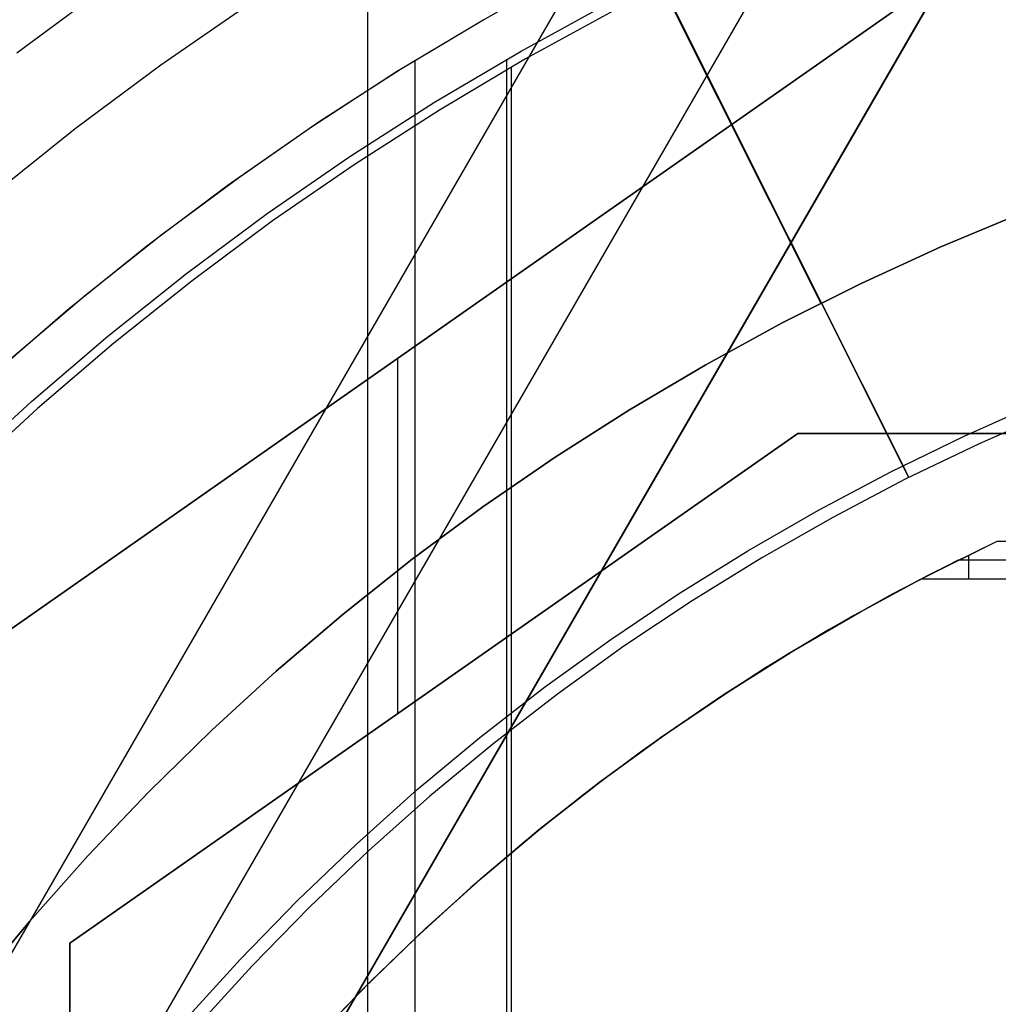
# Model space of a CAD drawing. Header units: millimetres. Extents: x 6049 to 7254, y -11340 to -10297.
# Tile 113 of 237: x 6625 to 6638, y -10658 to -10645. Entities that reach past the tile are written whole.
import ezdxf

# ---------------------------------------------------------------- set-up
doc = ezdxf.new("R2010")
doc.units = ezdxf.units.MM
doc.layers.add('color', color=7, linetype='Continuous')

msp = doc.modelspace()

# ---------------------------------------------------------------- linework, layer by layer
at = {"color": 8, "true_color": 0x7f7f7f}
for p, q in [((6608.226, -10695.325, 61.793), (6646.972, -10628.216, 79.683)), ((6608.226, -10695.325, 61.793), (6646.972, -10628.216, 79.683)), ((6646.972, -10628.216, 76.249), (6609.21, -10693.621, 58.813)), ((6646.972, -10628.216, 71.961), (6610.075, -10692.123, 54.924)), ((6646.972, -10628.216, 71.961), (6610.075, -10692.123, 54.924)), ((6644.314, -10628.525, 71.592), (6609.213, -10689.323, 55.385)), ((6605.091, -10691.978, 62.1), (6641.442, -10629.017, 78.884)), ((6629.751, -10642.149, 105.1), (6629.751, -10718.044, 105.1)), ((6632.5, -10644.249, 51.1), (6631.346, -10644.911, 51.1)), ((6632.5, -10644.249, 51.1), (6631.346, -10644.911, 51.1)), ((6626.149, -10644.47, 105.1), (6624.935, -10645.371, 105.1)), ((6626.149, -10644.47, 105.1), (6624.935, -10645.371, 105.1)), ((6628.121, -10644.703, 52.515), (6626.913, -10645.537, 52.515)), ((6628.121, -10644.703, 52.515), (6626.913, -10645.537, 52.515)), ((6631.859, -10645.341, 199.6), (6633.071, -10644.678, 199.6)), ((6631.859, -10645.341, 199.6), (6633.071, -10644.678, 199.6)), ((6633.129, -10644.789, 200.6), (6631.922, -10645.45, 200.6)), ((6633.129, -10644.789, 200.6), (6631.922, -10645.45, 200.6)), ((6631.346, -10644.911, 51.1), (6630.15, -10645.629, 51.1)), ((6631.346, -10644.911, 51.1), (6630.15, -10645.629, 51.1)), ((6631.346, -10644.911, 51.1), (6630.205, -10645.594, 51.1)), ((6630.672, -10646.045, 199.6), (6631.859, -10645.341, 199.6)), ((6630.672, -10646.045, 199.6), (6631.859, -10645.341, 199.6)), ((6631.922, -10645.45, 200.6), (6630.737, -10646.152, 200.6)), ((6631.922, -10645.45, 200.6), (6630.737, -10646.152, 200.6)), ((6631.66, -10645.455, 199.6), (6631.66, -10714.737, 199.6)), ((6626.913, -10645.537, 52.515), (6625.735, -10646.411, 52.515)), ((6626.913, -10645.537, 52.515), (6625.735, -10646.411, 52.515)), ((6630.205, -10645.594, 51.1), (6629.088, -10646.315, 51.1)), ((6630.399, -10645.483, 51.1), (6630.399, -10714.709, 51.1)), ((6631.723, -10645.564, 200.6), (6631.723, -10714.628, 200.6)), ((6630.15, -10645.629, 51.1), (6628.979, -10646.388, 51.1)), ((6630.15, -10645.629, 51.1), (6628.979, -10646.388, 51.1)), ((6629.509, -10646.79, 199.6), (6630.672, -10646.045, 199.6)), ((6629.509, -10646.79, 199.6), (6630.672, -10646.045, 199.6)), ((6630.737, -10646.152, 200.6), (6629.578, -10646.894, 200.6)), ((6630.737, -10646.152, 200.6), (6629.578, -10646.894, 200.6)), ((6625.735, -10646.411, 52.515), (6624.588, -10647.326, 52.515)), ((6625.735, -10646.411, 52.515), (6624.588, -10647.326, 52.515)), ((6628.979, -10646.388, 51.1), (6627.835, -10647.186, 51.1)), ((6628.979, -10646.388, 51.1), (6627.835, -10647.186, 51.1)), ((6629.088, -10646.315, 51.1), (6627.995, -10647.072, 51.1)), ((6628.372, -10647.574, 199.6), (6629.509, -10646.79, 199.6)), ((6628.372, -10647.574, 199.6), (6629.509, -10646.79, 199.6)), ((6629.578, -10646.894, 200.6), (6628.445, -10647.676, 200.6)), ((6629.578, -10646.894, 200.6), (6628.445, -10647.676, 200.6)), ((6627.995, -10647.072, 51.1), (6626.927, -10647.863, 51.1)), ((6627.835, -10647.186, 51.1), (6626.72, -10648.023, 51.1)), ((6627.835, -10647.186, 51.1), (6626.72, -10648.023, 51.1)), ((6627.264, -10648.397, 199.6), (6628.372, -10647.574, 199.6)), ((6627.264, -10648.397, 199.6), (6628.372, -10647.574, 199.6)), ((6628.445, -10647.676, 200.6), (6627.34, -10648.497, 200.6)), ((6628.445, -10647.676, 200.6), (6627.34, -10648.497, 200.6)), ((6626.927, -10647.863, 51.1), (6625.885, -10648.69, 51.1)), ((6626.72, -10648.023, 51.1), (6625.633, -10648.898, 51.1)), ((6626.72, -10648.023, 51.1), (6625.633, -10648.898, 51.1)), ((6626.184, -10649.258, 199.6), (6627.264, -10648.397, 199.6)), ((6626.184, -10649.258, 199.6), (6627.264, -10648.397, 199.6)), ((6627.34, -10648.497, 200.6), (6626.264, -10649.355, 200.6)), ((6627.34, -10648.497, 200.6), (6626.264, -10649.355, 200.6)), ((6625.885, -10648.69, 51.1), (6624.872, -10649.55, 51.1)), ((6625.633, -10648.898, 51.1), (6624.578, -10649.81, 51.1)), ((6625.633, -10648.898, 51.1), (6624.578, -10649.81, 51.1)), ((6625.135, -10650.156, 199.6), (6626.184, -10649.258, 199.6)), ((6625.135, -10650.156, 199.6), (6626.184, -10649.258, 199.6)), ((6626.264, -10649.355, 200.6), (6625.218, -10650.25, 200.6)), ((6626.264, -10649.355, 200.6), (6625.218, -10650.25, 200.6)), ((6624.117, -10651.089, 199.6), (6625.135, -10650.156, 199.6)), ((6624.117, -10651.089, 199.6), (6625.135, -10650.156, 199.6)), ((6625.218, -10650.25, 200.6), (6624.204, -10651.18, 200.6)), ((6625.218, -10650.25, 200.6), (6624.204, -10651.18, 200.6))]:
    msp.add_line(p, q, dxfattribs=at)
at = {"color": 7, "true_color": 0xffffff}
for p, q in [((6622.939, -10654.618, 258.059), (6638.66, -10643.614, 258.059)), ((6622.939, -10654.618, 261.059), (6638.66, -10643.614, 261.059)), ((6638.66, -10643.614, 259.559), (6622.939, -10654.618, 259.559)), ((6630.8, -10649.116, 261.059), (6630.8, -10649.116, 258.059)), ((6630.16, -10649.564, 258.059), (6630.16, -10654.446, 258.059)), ((6625.66, -10657.596, 258.059), (6635.66, -10650.596, 258.059)), ((6635.66, -10650.596, 261.059), (6625.66, -10657.596, 261.059)), ((6635.66, -10650.596, 259.559), (6625.66, -10657.596, 259.559)), ((6638.66, -10650.596, 261.059), (6635.66, -10650.596, 261.059)), ((6635.66, -10650.596, 261.059), (6635.66, -10650.596, 258.059)), ((6635.66, -10650.596, 258.059), (6638.66, -10650.596, 258.059)), ((6638.66, -10650.596, 259.559), (6635.66, -10650.596, 259.559)), ((6637.16, -10650.596, 258.059), (6637.16, -10650.596, 261.059)), ((6637.351, -10652.596, 212.059), (6638.401, -10652.074, 218.059)), ((6637.453, -10652.543, 218.059), (6638.401, -10652.074, 218.059)), ((6638.401, -10652.074, 218.059), (6638.66, -10652.074, 218.059)), ((6637.864, -10652.335, 215.059), (6636.965, -10652.8, 215.059)), ((6638.66, -10652.335, 215.059), (6637.864, -10652.335, 215.059)), ((6638.005, -10652.265, 215.864), (6638.005, -10652.596, 212.059)), ((6637.351, -10652.596, 212.059), (6636.429, -10653.096, 212.059)), ((6636.522, -10653.044, 218.059), (6637.453, -10652.543, 218.059)), ((6638.66, -10652.596, 212.059), (6637.351, -10652.596, 212.059)), ((6636.965, -10652.8, 215.059), (6636.082, -10653.294, 215.059)), ((6635.608, -10653.576, 218.059), (6636.522, -10653.044, 218.059)), ((6636.429, -10653.096, 212.059), (6635.525, -10653.626, 212.059)), ((6636.082, -10653.294, 215.059), (6635.216, -10653.817, 215.059)), ((6634.713, -10654.139, 218.059), (6635.608, -10653.576, 218.059)), ((6635.525, -10653.626, 212.059), (6634.64, -10654.186, 212.059)), ((6635.216, -10653.817, 215.059), (6634.368, -10654.367, 215.059)), ((6630.66, -10654.096, 258.059), (6630.66, -10654.096, 261.059)), ((6634.64, -10654.186, 212.059), (6633.774, -10654.776, 212.059)), ((6633.837, -10654.732, 218.059), (6634.713, -10654.139, 218.059)), ((6634.368, -10654.367, 215.059), (6633.537, -10654.945, 215.059)), ((6633.774, -10654.776, 212.059), (6632.928, -10655.395, 212.059)), ((6632.982, -10655.354, 218.059), (6633.837, -10654.732, 218.059)), ((6633.537, -10654.945, 215.059), (6632.726, -10655.55, 215.059)), ((6632.928, -10655.395, 212.059), (6632.104, -10656.042, 212.059)), ((6632.149, -10656.006, 218.059), (6632.982, -10655.354, 218.059)), ((6632.726, -10655.55, 215.059), (6631.936, -10656.181, 215.059)), ((6631.339, -10656.685, 218.059), (6632.149, -10656.006, 218.059)), ((6632.104, -10656.042, 212.059), (6631.303, -10656.717, 212.059)), ((6631.936, -10656.181, 215.059), (6631.166, -10656.837, 215.059)), ((6630.552, -10657.392, 218.059), (6631.339, -10656.685, 218.059)), ((6631.303, -10656.717, 212.059), (6630.524, -10657.418, 212.059)), ((6631.166, -10656.837, 215.059), (6630.418, -10657.518, 215.059)), ((6630.524, -10657.418, 212.059), (6629.77, -10658.146, 212.059)), ((6629.79, -10658.125, 218.059), (6630.552, -10657.392, 218.059)), ((6625.66, -10657.596, 261.059), (6625.66, -10657.596, 258.059)), ((6625.66, -10702.596, 258.059), (6625.66, -10657.596, 258.059)), ((6625.66, -10657.596, 261.059), (6625.66, -10702.596, 261.059)), ((6625.66, -10657.596, 259.559), (6625.66, -10702.596, 259.559)), ((6630.418, -10657.518, 215.059), (6629.692, -10658.223, 215.059)), ((6629.77, -10658.146, 212.059), (6629.04, -10658.898, 212.059)), ((6629.053, -10658.884, 218.059), (6629.79, -10658.125, 218.059)), ((6629.692, -10658.223, 215.059), (6628.991, -10658.951, 215.059))]:
    msp.add_line(p, q, dxfattribs=at)
at = {"layer": 'color', "color": 254, "true_color": 0xcad1ee}
for p, q in [((6618.952, -10614.833, 30.3), (6635.978, -10648.806, 30.3)), ((6637.188, -10651.199, 28.2), (6625.009, -10626.899, 28.2)), ((6638.742, -10647.566, 30.3), (6637.627, -10648.032, 30.3)), ((6637.627, -10648.032, 38.6), (6638.742, -10647.566, 38.6)), ((6638.742, -10647.566, 34.45), (6637.627, -10648.032, 34.45)), ((6637.627, -10648.032, 38.6), (6638.742, -10647.566, 38.6)), ((6638.742, -10647.566, 30.3), (6637.627, -10648.032, 30.3)), ((6637.627, -10648.032, 30.3), (6636.529, -10648.536, 30.3)), ((6636.529, -10648.536, 38.6), (6637.627, -10648.032, 38.6)), ((6637.627, -10648.032, 34.45), (6636.529, -10648.536, 34.45)), ((6636.529, -10648.536, 38.6), (6637.627, -10648.032, 38.6)), ((6637.627, -10648.032, 30.3), (6636.529, -10648.536, 30.3)), ((6636.529, -10648.536, 30.3), (6635.448, -10649.077, 30.3)), ((6635.448, -10649.077, 38.6), (6636.529, -10648.536, 38.6)), ((6636.529, -10648.536, 34.45), (6635.448, -10649.077, 34.45)), ((6635.448, -10649.077, 38.6), (6636.529, -10648.536, 38.6)), ((6636.529, -10648.536, 30.3), (6635.448, -10649.077, 30.3)), ((6635.986, -10648.802, 30.3), (6635.986, -10648.802, 38.6)), ((6637.106, -10651.037, 38.6), (6635.986, -10648.802, 38.6)), ((6635.448, -10649.077, 30.3), (6634.388, -10649.655, 30.3)), ((6634.388, -10649.655, 38.6), (6635.448, -10649.077, 38.6)), ((6635.448, -10649.077, 34.45), (6634.388, -10649.655, 34.45)), ((6634.388, -10649.655, 38.6), (6635.448, -10649.077, 38.6)), ((6635.448, -10649.077, 30.3), (6634.388, -10649.655, 30.3)), ((6634.388, -10649.655, 30.3), (6633.347, -10650.27, 30.3)), ((6633.347, -10650.27, 38.6), (6634.388, -10649.655, 38.6)), ((6634.388, -10649.655, 34.45), (6633.347, -10650.27, 34.45)), ((6633.347, -10650.27, 38.6), (6634.388, -10649.655, 38.6)), ((6634.388, -10649.655, 30.3), (6633.347, -10650.27, 30.3)), ((6637.946, -10650.631, 38.6), (6638.971, -10650.175, 38.6)), ((6637.946, -10650.631, 38.6), (6638.971, -10650.175, 38.6)), ((6633.347, -10650.27, 30.3), (6632.329, -10650.92, 30.3)), ((6632.329, -10650.92, 38.6), (6633.347, -10650.27, 38.6)), ((6633.347, -10650.27, 34.45), (6632.329, -10650.92, 34.45)), ((6632.329, -10650.92, 38.6), (6633.347, -10650.27, 38.6)), ((6633.347, -10650.27, 30.3), (6632.329, -10650.92, 30.3)), ((6639.179, -10650.284, 28.2), (6638.15, -10650.737, 28.2)), ((6639.179, -10650.284, 28.2), (6638.15, -10650.737, 28.2)), ((6636.937, -10651.122, 38.6), (6637.946, -10650.631, 38.6)), ((6636.937, -10651.122, 38.6), (6637.946, -10650.631, 38.6)), ((6638.15, -10650.737, 28.2), (6637.137, -10651.225, 28.2)), ((6638.15, -10650.737, 28.2), (6637.137, -10651.225, 28.2)), ((6632.329, -10650.92, 30.3), (6631.334, -10651.605, 30.3)), ((6631.334, -10651.605, 38.6), (6632.329, -10650.92, 38.6)), ((6632.329, -10650.92, 34.45), (6631.334, -10651.605, 34.45)), ((6631.334, -10651.605, 38.6), (6632.329, -10650.92, 38.6)), ((6632.329, -10650.92, 30.3), (6631.334, -10651.605, 30.3)), ((6635.946, -10651.648, 38.6), (6636.937, -10651.122, 38.6)), ((6635.946, -10651.648, 38.6), (6636.937, -10651.122, 38.6)), ((6637.188, -10651.199, 28.2), (6637.106, -10651.037, 38.6)), ((6637.137, -10651.225, 28.2), (6636.141, -10651.748, 28.2)), ((6637.137, -10651.225, 28.2), (6636.141, -10651.748, 28.2)), ((6631.334, -10651.605, 30.3), (6630.362, -10652.324, 30.3)), ((6630.362, -10652.324, 38.6), (6631.334, -10651.605, 38.6)), ((6631.334, -10651.605, 34.45), (6630.362, -10652.324, 34.45)), ((6630.362, -10652.324, 38.6), (6631.334, -10651.605, 38.6)), ((6631.334, -10651.605, 30.3), (6630.362, -10652.324, 30.3)), ((6634.974, -10652.207, 38.6), (6635.946, -10651.648, 38.6)), ((6634.974, -10652.207, 38.6), (6635.946, -10651.648, 38.6)), ((6636.141, -10651.748, 28.2), (6635.165, -10652.305, 28.2)), ((6636.141, -10651.748, 28.2), (6635.165, -10652.305, 28.2)), ((6634.022, -10652.8, 38.6), (6634.974, -10652.207, 38.6)), ((6634.022, -10652.8, 38.6), (6634.974, -10652.207, 38.6)), ((6630.362, -10652.324, 30.3), (6629.417, -10653.076, 30.3)), ((6629.417, -10653.076, 38.6), (6630.362, -10652.324, 38.6)), ((6630.362, -10652.324, 34.45), (6629.417, -10653.076, 34.45)), ((6629.417, -10653.076, 38.6), (6630.362, -10652.324, 38.6)), ((6630.362, -10652.324, 30.3), (6629.417, -10653.076, 30.3)), ((6635.165, -10652.305, 28.2), (6634.208, -10652.896, 28.2)), ((6635.165, -10652.305, 28.2), (6634.208, -10652.896, 28.2)), ((6633.09, -10653.425, 38.6), (6634.022, -10652.8, 38.6)), ((6633.09, -10653.425, 38.6), (6634.022, -10652.8, 38.6)), ((6634.208, -10652.896, 28.2), (6633.273, -10653.519, 28.2)), ((6634.208, -10652.896, 28.2), (6633.273, -10653.519, 28.2)), ((6629.417, -10653.076, 30.3), (6628.497, -10653.86, 30.3)), ((6628.497, -10653.86, 38.6), (6629.417, -10653.076, 38.6)), ((6629.417, -10653.076, 34.45), (6628.497, -10653.86, 34.45)), ((6628.497, -10653.86, 38.6), (6629.417, -10653.076, 38.6)), ((6629.417, -10653.076, 30.3), (6628.497, -10653.86, 30.3)), ((6632.181, -10654.082, 38.6), (6633.09, -10653.425, 38.6)), ((6632.181, -10654.082, 38.6), (6633.09, -10653.425, 38.6)), ((6633.273, -10653.519, 28.2), (6632.36, -10654.175, 28.2)), ((6633.273, -10653.519, 28.2), (6632.36, -10654.175, 28.2)), ((6628.497, -10653.86, 30.3), (6627.606, -10654.675, 30.3)), ((6627.606, -10654.675, 38.6), (6628.497, -10653.86, 38.6)), ((6628.497, -10653.86, 34.45), (6627.606, -10654.675, 34.45)), ((6627.606, -10654.675, 38.6), (6628.497, -10653.86, 38.6)), ((6628.497, -10653.86, 30.3), (6627.606, -10654.675, 30.3)), ((6631.295, -10654.77, 38.6), (6632.181, -10654.082, 38.6)), ((6631.295, -10654.77, 38.6), (6632.181, -10654.082, 38.6)), ((6632.36, -10654.175, 28.2), (6631.47, -10654.862, 28.2)), ((6632.36, -10654.175, 28.2), (6631.47, -10654.862, 28.2)), ((6627.606, -10654.675, 30.3), (6626.743, -10655.521, 30.3)), ((6626.743, -10655.521, 38.6), (6627.606, -10654.675, 38.6)), ((6627.606, -10654.675, 34.45), (6626.743, -10655.521, 34.45)), ((6626.743, -10655.521, 38.6), (6627.606, -10654.675, 38.6)), ((6627.606, -10654.675, 30.3), (6626.743, -10655.521, 30.3)), ((6630.433, -10655.488, 38.6), (6631.295, -10654.77, 38.6)), ((6630.433, -10655.488, 38.6), (6631.295, -10654.77, 38.6)), ((6631.47, -10654.862, 28.2), (6630.605, -10655.58, 28.2)), ((6631.47, -10654.862, 28.2), (6630.605, -10655.58, 28.2)), ((6626.743, -10655.521, 30.3), (6625.91, -10656.396, 30.3)), ((6625.91, -10656.396, 38.6), (6626.743, -10655.521, 38.6)), ((6626.743, -10655.521, 34.45), (6625.91, -10656.396, 34.45)), ((6625.91, -10656.396, 38.6), (6626.743, -10655.521, 38.6)), ((6626.743, -10655.521, 30.3), (6625.91, -10656.396, 30.3)), ((6629.597, -10656.236, 38.6), (6630.433, -10655.488, 38.6)), ((6629.597, -10656.236, 38.6), (6630.433, -10655.488, 38.6)), ((6630.605, -10655.58, 28.2), (6629.765, -10656.328, 28.2)), ((6630.605, -10655.58, 28.2), (6629.765, -10656.328, 28.2)), ((6628.787, -10657.012, 38.6), (6629.597, -10656.236, 38.6)), ((6628.787, -10657.012, 38.6), (6629.597, -10656.236, 38.6)), ((6625.91, -10656.396, 30.3), (6625.107, -10657.299, 30.3)), ((6625.107, -10657.299, 38.6), (6625.91, -10656.396, 38.6)), ((6625.91, -10656.396, 34.45), (6625.107, -10657.299, 34.45)), ((6625.107, -10657.299, 38.6), (6625.91, -10656.396, 38.6)), ((6625.91, -10656.396, 30.3), (6625.107, -10657.299, 30.3)), ((6629.765, -10656.328, 28.2), (6628.952, -10657.104, 28.2)), ((6629.765, -10656.328, 28.2), (6628.952, -10657.104, 28.2)), ((6628.004, -10657.815, 38.6), (6628.787, -10657.012, 38.6)), ((6628.004, -10657.815, 38.6), (6628.787, -10657.012, 38.6)), ((6628.952, -10657.104, 28.2), (6628.166, -10657.908, 28.2)), ((6628.952, -10657.104, 28.2), (6628.166, -10657.908, 28.2)), ((6625.107, -10657.299, 30.3), (6624.336, -10658.229, 30.3)), ((6624.336, -10658.229, 38.6), (6625.107, -10657.299, 38.6)), ((6625.107, -10657.299, 34.45), (6624.336, -10658.229, 34.45)), ((6624.336, -10658.229, 38.6), (6625.107, -10657.299, 38.6)), ((6625.107, -10657.299, 30.3), (6624.336, -10658.229, 30.3)), ((6627.249, -10658.645, 38.6), (6628.004, -10657.815, 38.6)), ((6627.249, -10658.645, 38.6), (6628.004, -10657.815, 38.6)), ((6628.166, -10657.908, 28.2), (6627.408, -10658.739, 28.2)), ((6628.166, -10657.908, 28.2), (6627.408, -10658.739, 28.2))]:
    msp.add_line(p, q, dxfattribs=at)

doc.saveas('drawing.dxf')
